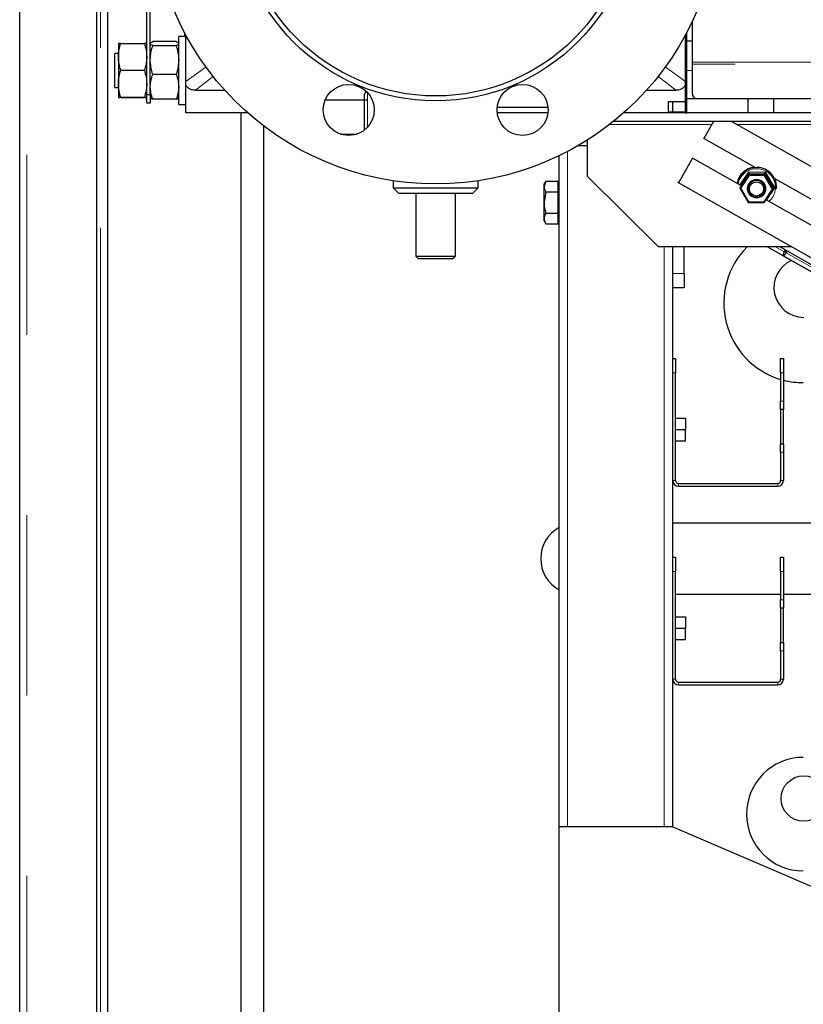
# Model space of a CAD drawing. Header units: millimetres. Extents: x 27 to 265, y 60 to 148.
# Tile 25 of 78: x 104.5 to 110.02, y 65.02 to 71.96. Entities that reach past the tile are written whole.
import ezdxf

# ---------------------------------------------------------------- set-up
doc = ezdxf.new("R2010")
doc.units = ezdxf.units.MM
doc.linetypes.add('PHANTOM', pattern=[12.7, 6.35, -1.27, 1.27, -1.27, 1.27, -1.27])

msp = doc.modelspace()

# ---------------------------------------------------------------- linework, layer by layer
at = {"color": 7, "linetype": 'Continuous', "lineweight": 25}
for p, q in [((104.5003, 64.1407), (104.5003, 91.3407)), ((105.0403, 90.8366), (105.0403, 64.1407)), ((105.1203, 64.509), (105.1203, 90.7566)), ((105.3953, 71.4307), (105.3953, 74.1707)), ((105.4203, 71.4307), (105.4203, 74.1707)), ((109.2363, 71.9414), (109.2363, 71.6599)), ((105.6033, 71.8034), (105.4372, 71.8034)), ((105.6703, 71.8407), (105.6203, 71.8407)), ((105.6203, 71.3607), (105.6203, 71.8407)), ((105.6634, 71.8407), (105.6634, 71.8636)), ((105.6703, 71.5223), (105.6703, 71.8508)), ((109.1903, 71.3007), (109.1903, 71.8508)), ((109.2003, 71.3007), (109.2003, 71.8695)), ((109.2363, 71.8069), (109.2003, 71.8069)), ((105.1953, 71.7907), (105.1953, 71.7907)), ((105.1953, 71.7907), (105.1953, 71.6964)), ((105.2122, 71.7912), (105.3783, 71.7912)), ((105.3953, 71.7907), (105.3953, 71.7907)), ((105.6033, 71.7748), (105.4372, 71.7748)), ((105.1953, 71.7207), (105.1703, 71.7207)), ((105.1703, 71.5606), (105.1703, 71.7207)), ((105.1953, 71.6964), (105.1953, 71.5064)), ((105.2122, 71.6016), (105.3783, 71.6016)), ((109.2363, 71.6599), (109.2363, 71.6458)), ((109.2363, 71.6458), (109.2363, 71.4407)), ((105.1703, 71.4807), (105.1703, 71.5606)), ((105.6033, 71.5722), (105.4372, 71.5722)), ((105.1703, 71.4807), (105.1953, 71.4807)), ((105.1953, 71.5064), (105.1953, 71.4107)), ((105.6703, 71.4974), (105.6703, 71.5223)), ((105.6703, 71.3007), (105.6703, 71.4974)), ((105.7386, 71.4607), (105.9455, 71.4607)), ((108.915, 71.4607), (109.122, 71.4607)), ((105.1953, 71.4107), (105.1953, 71.4107)), ((105.2122, 71.4112), (105.3783, 71.4112)), ((105.2122, 71.4103), (105.3783, 71.4103)), ((105.3953, 71.4307), (105.4203, 71.4307)), ((105.3953, 71.3707), (105.3953, 71.4307)), ((105.3953, 71.4107), (105.3953, 71.4107)), ((105.4203, 71.4307), (105.4203, 71.3707)), ((105.6033, 71.398), (105.4372, 71.398)), ((106.6522, 71.3927), (106.9303, 71.3927)), ((106.9303, 71.3927), (106.9303, 71.4327)), ((106.9303, 71.1818), (106.9303, 71.3927)), ((109.6303, 71.4007), (109.2003, 71.4007)), ((109.2003, 71.3007), (109.2003, 71.4007)), ((109.8103, 71.4007), (109.6303, 71.4007)), ((109.6303, 71.4007), (109.6303, 71.3007)), ((109.8103, 71.4007), (109.8103, 71.3007)), ((111.5303, 71.4007), (109.8103, 71.4007)), ((105.4203, 71.3707), (105.3953, 71.3707)), ((105.6203, 71.3607), (105.6703, 71.3607)), ((107.8635, 71.3407), (108.2216, 71.3407)), ((109.0703, 71.3807), (109.1903, 71.3807)), ((109.0703, 71.3007), (109.0703, 71.3807)), ((109.1003, 71.307), (109.1003, 71.3807)), ((106.1074, 71.3007), (105.6703, 71.3007)), ((106.0603, 64.5307), (106.0603, 71.3007)), ((108.2212, 71.3007), (107.8639, 71.3007)), ((109.1903, 71.3007), (108.7531, 71.3007)), ((109.1903, 71.3069), (109.0703, 71.307)), ((109.1903, 71.3007), (109.2003, 71.3007)), ((109.6303, 71.3007), (109.2003, 71.3007)), ((109.8103, 71.3007), (109.6303, 71.3007)), ((111.5303, 71.3007), (109.8103, 71.3007)), ((106.2173, 71.2105), (106.2173, 64.5307)), ((106.2203, 64.5307), (106.2203, 71.2083)), ((113.4131, 71.2407), (108.6818, 71.2407)), ((109.3867, 71.2407), (109.3193, 71.122)), ((110.9513, 70.426), (109.5154, 71.2407)), ((106.7582, 71.1527), (106.8777, 71.1527)), ((108.5003, 70.8526), (108.5003, 71.111)), ((109.3193, 71.122), (109.3164, 71.1236)), ((109.682, 70.9162), (109.3193, 71.122)), ((108.4338, 71.0707), (108.5003, 71.0707)), ((108.3003, 66.2707), (108.3003, 70.9998)), ((109.2404, 70.9828), (109.1417, 70.8089)), ((109.2367, 70.9849), (109.2404, 70.9828)), ((109.581, 70.7896), (109.2404, 70.9828)), ((108.5003, 70.8526), (109.0003, 70.3568)), ((109.6375, 70.8752), (109.6369, 70.8676)), ((109.7488, 70.8757), (109.7482, 70.8681)), ((110.7678, 70.3001), (109.8167, 70.8398)), ((107.1303, 70.8233), (107.1303, 70.7727)), ((107.1303, 70.7727), (107.1703, 70.7327)), ((107.1303, 70.7727), (107.4303, 70.7727)), ((107.4303, 70.7727), (107.7303, 70.7727)), ((107.6903, 70.7327), (107.7303, 70.7727)), ((107.7303, 70.7727), (107.7303, 70.8233)), ((108.2059, 70.8208), (108.1943, 70.8007)), ((108.2059, 70.8208), (108.1943, 70.7833)), ((108.1943, 70.7833), (108.1943, 70.8007)), ((108.1943, 70.6707), (108.1943, 70.7833)), ((108.2059, 70.8208), (108.2943, 70.8208)), ((108.2943, 70.7833), (108.2943, 70.8208)), ((108.3003, 70.8007), (108.2943, 70.8007)), ((108.2943, 70.7458), (108.2943, 70.7833)), ((109.1417, 70.8089), (109.137, 70.8115)), ((110.7463, 69.8984), (109.1417, 70.8089)), ((109.5739, 70.7788), (109.5734, 70.7717)), ((109.5734, 70.7717), (109.6338, 70.6689)), ((109.6312, 70.7734), (109.6311, 70.7715)), ((109.7451, 70.6694), (109.8087, 70.7653)), ((109.7507, 70.7618), (109.7508, 70.7637)), ((109.8093, 70.7729), (109.8087, 70.7653)), ((109.8313, 70.7666), (109.8316, 70.7703)), ((107.4303, 70.7327), (107.1703, 70.7327)), ((107.2903, 70.7327), (107.2903, 70.2927)), ((107.6903, 70.7327), (107.4303, 70.7327)), ((107.5703, 70.2927), (107.5703, 70.7327)), ((108.2059, 70.7458), (108.1943, 70.6707)), ((108.2059, 70.7458), (108.2943, 70.7458)), ((108.2943, 70.6707), (108.2943, 70.7458)), ((108.1943, 70.5581), (108.1943, 70.6707)), ((108.2943, 70.5956), (108.2943, 70.6707)), ((109.6338, 70.6689), (109.7451, 70.6694)), ((110.7463, 70.1284), (109.7581, 70.689)), ((108.1943, 70.5407), (108.1943, 70.5581)), ((108.2059, 70.5956), (108.2943, 70.5956)), ((108.2943, 70.5581), (108.2943, 70.5956)), ((108.2943, 70.5206), (108.2943, 70.5581)), ((108.1943, 70.5407), (108.2059, 70.5206)), ((108.2059, 70.5206), (108.2943, 70.5206)), ((108.2943, 70.5407), (108.3003, 70.5407)), ((110.7463, 69.8984), (109.6636, 70.5127)), ((109.9383, 70.3568), (109.0003, 70.3568)), ((109.1003, 69.5707), (109.1003, 70.3568)), ((109.1803, 70.1707), (109.1803, 70.3568)), ((109.7682, 70.3568), (111.8888, 69.1536)), ((109.8572, 70.3568), (111.025, 69.6942)), ((107.2903, 70.2927), (107.3103, 70.2727)), ((107.2903, 70.2927), (107.4303, 70.2927)), ((107.4303, 70.2927), (107.5703, 70.2927)), ((107.5503, 70.2727), (107.5703, 70.2927)), ((109.8795, 70.295), (112.2442, 68.9532)), ((109.886, 70.3229), (109.8922, 70.337)), ((109.8972, 70.3338), (109.8974, 70.3341)), ((109.9001, 70.3149), (109.909, 70.3275)), ((109.9037, 70.3301), (109.9038, 70.3304)), ((107.4303, 70.2727), (107.3103, 70.2727)), ((107.5503, 70.2727), (107.4303, 70.2727)), ((109.1803, 70.1707), (109.1803, 70.0707)), ((109.1003, 70.0707), (109.1803, 70.0707)), ((109.1003, 69.5707), (109.1203, 69.5707)), ((109.1003, 69.4707), (109.1003, 69.5707)), ((109.1203, 69.5707), (109.1203, 69.4707)), ((109.8603, 69.5707), (109.8803, 69.5707)), ((109.8603, 69.4707), (109.8603, 69.5707)), ((109.8803, 69.5707), (109.8803, 69.4707)), ((109.1003, 68.7107), (109.1003, 69.4707)), ((109.1203, 68.7107), (109.1203, 69.4707)), ((109.8603, 69.4707), (109.8603, 69.2707)), ((109.8803, 69.4707), (109.8803, 69.2707)), ((109.8603, 69.2107), (109.8603, 69.2707)), ((109.8803, 69.2707), (109.8803, 69.2107)), ((109.8803, 69.2107), (109.8603, 69.2107)), ((109.8603, 69.2107), (109.8603, 68.9707)), ((109.8803, 68.9707), (109.8803, 69.2107)), ((109.1203, 69.1507), (109.1903, 69.1507)), ((109.1903, 69.1507), (109.1903, 69.0707)), ((109.1203, 69.0707), (109.1903, 69.0707)), ((109.1903, 68.9907), (109.1903, 69.0707)), ((109.1203, 68.9907), (109.1903, 68.9907)), ((109.8603, 68.9707), (109.8803, 68.9707)), ((109.8603, 68.9107), (109.8603, 68.9707)), ((109.8803, 68.9707), (109.8803, 68.9107)), ((109.8603, 68.9107), (109.8603, 68.7107)), ((109.8803, 68.9107), (109.8803, 68.7107)), ((109.1003, 68.1707), (109.1003, 68.7107)), ((109.1403, 68.6907), (109.8403, 68.6907)), ((109.1403, 68.6707), (109.8403, 68.6707)), ((112.321, 68.4107), (109.1003, 68.4107)), ((109.1003, 68.1707), (109.1203, 68.1707)), ((109.1003, 68.0707), (109.1003, 68.1707)), ((109.1203, 68.1707), (109.1203, 68.0707)), ((109.8603, 68.0707), (109.8603, 68.1707)), ((109.8603, 68.1707), (109.8803, 68.1707)), ((109.8803, 68.1707), (109.8803, 68.0707)), ((109.1003, 67.3107), (109.1003, 68.0707)), ((109.1203, 67.3107), (109.1203, 68.0707)), ((109.8603, 68.0707), (109.8603, 67.8707)), ((109.8803, 68.0707), (109.8803, 67.8707)), ((109.1203, 67.9107), (109.8603, 67.9107)), ((109.8603, 67.8107), (109.8603, 67.8707)), ((109.8803, 67.9107), (113.2039, 67.9107)), ((109.8803, 67.8707), (109.8803, 67.8107)), ((109.8803, 67.8107), (109.8603, 67.8107)), ((109.8603, 67.8107), (109.8603, 67.5707)), ((109.8803, 67.5707), (109.8803, 67.8107)), ((109.1203, 67.7507), (109.1903, 67.7507)), ((109.1903, 67.7507), (109.1903, 67.6707)), ((109.1203, 67.6707), (109.1903, 67.6707)), ((109.1903, 67.5907), (109.1903, 67.6707)), ((109.1203, 67.5907), (109.1903, 67.5907)), ((109.8603, 67.5707), (109.8803, 67.5707)), ((109.8603, 67.5107), (109.8603, 67.5707)), ((109.8803, 67.5707), (109.8803, 67.5107)), ((109.8603, 67.5107), (109.8603, 67.3107)), ((109.8803, 67.5107), (109.8803, 67.3107)), ((109.1003, 66.2707), (109.1003, 67.3107)), ((109.1403, 67.2907), (109.8403, 67.2907)), ((109.1403, 67.2707), (109.8403, 67.2707)), ((109.1003, 66.2707), (108.3003, 66.2707)), ((108.3003, 64.1707), (108.3003, 66.2707)), ((109.1003, 66.2707), (111.9003, 65.0707))]:
    msp.add_line(p, q, dxfattribs=at)
at = {"color": 8, "linetype": 'PHANTOM', "lineweight": 18}
for p, q in [((104.5503, 91.3266), (104.5503, 64.1407)), ((105.0703, 64.1407), (105.0703, 90.7566)), ((105.6703, 71.5223), (105.8127, 71.6253)), ((109.0469, 71.6259), (109.1903, 71.5223)), ((109.2363, 71.6007), (109.2003, 71.6007)), ((109.2363, 71.6599), (117.1603, 71.6599)), ((117.1603, 71.6458), (109.2363, 71.6458)), ((105.8657, 71.5602), (105.7386, 71.4607)), ((109.122, 71.4607), (108.9947, 71.5604)), ((106.9503, 71.4446), (106.9503, 71.3927)), ((106.9503, 71.3927), (106.9503, 71.2004)), ((108.6542, 71.219), (109.3712, 71.219)), ((109.5537, 71.219), (113.4006, 71.219)), ((108.3603, 66.2707), (108.3603, 71.0301)), ((109.5734, 70.7717), (109.6369, 70.8676)), ((109.5735, 70.7938), (109.6333, 70.884)), ((109.6401, 70.861), (109.5804, 70.7708)), ((109.6375, 70.8752), (109.5808, 70.7896)), ((109.6333, 70.884), (109.7535, 70.8846)), ((109.6369, 70.8676), (109.7482, 70.8681)), ((109.7488, 70.8757), (109.6375, 70.8752)), ((109.7447, 70.8614), (109.6401, 70.861)), ((109.8016, 70.7648), (109.7447, 70.8614)), ((109.7482, 70.8681), (109.8087, 70.7653)), ((109.8093, 70.7729), (109.7488, 70.8757)), ((109.7535, 70.8846), (109.8188, 70.7735)), ((109.5804, 70.7708), (109.6372, 70.6742)), ((109.7418, 70.6747), (109.8016, 70.7648)), ((109.8188, 70.7735), (109.7615, 70.6871)), ((109.6372, 70.6742), (109.7418, 70.6747)), ((109.0403, 66.2707), (109.0403, 70.3568)), ((109.8239, 70.3568), (109.8855, 70.3219)), ((109.8972, 70.3338), (109.886, 70.3229)), ((109.9037, 70.3301), (109.8972, 70.3338)), ((109.9037, 70.3301), (109.9001, 70.3149)), ((109.9001, 70.3149), (112.2381, 68.9883)), ((109.1003, 70.1707), (109.1803, 70.1707)), ((109.1203, 69.4707), (109.1003, 69.4707)), ((109.8803, 69.4707), (109.8603, 69.4707)), ((109.8603, 69.2707), (109.8803, 69.2707)), ((109.8803, 68.9107), (109.8603, 68.9107)), ((109.1203, 68.7107), (109.1003, 68.7107)), ((109.1403, 68.6707), (109.1403, 68.6907)), ((109.8403, 68.6707), (109.8403, 68.6907)), ((109.8603, 68.7107), (109.8803, 68.7107)), ((109.1203, 68.0707), (109.1003, 68.0707)), ((109.8803, 68.0707), (109.8603, 68.0707)), ((109.8603, 67.8707), (109.8803, 67.8707)), ((109.8803, 67.5107), (109.8603, 67.5107)), ((109.1203, 67.3107), (109.1003, 67.3107)), ((109.8603, 67.3107), (109.8803, 67.3107)), ((109.1403, 67.2707), (109.1403, 67.2907)), ((109.8403, 67.2707), (109.8403, 67.2907))]:
    msp.add_line(p, q, dxfattribs=at)
at = {"color": 7, "linetype": 'Continuous', "lineweight": 25, "flags": 128}
for points in [[(109.7508, 70.7637), (109.75, 70.7791), (109.7428, 70.7985)], [(109.886, 70.3229), (109.8817, 70.3123), (109.879, 70.3037), (109.8783, 70.2978), (109.8795, 70.295), (109.8825, 70.2954), (109.8872, 70.2991), (109.8932, 70.3057), (109.9001, 70.3149)], [(109.8972, 70.3338), (109.8953, 70.3289), (109.8941, 70.325), (109.8937, 70.3224), (109.8943, 70.3211), (109.8957, 70.3213), (109.8978, 70.3229), (109.9005, 70.326), (109.9037, 70.3301)]]:
    msp.add_lwpolyline(points, dxfattribs=at)
at = {"color": 7, "linetype": 'Continuous', "lineweight": 25}
for centre, radius in [((107.4303, 72.8007), 2), ((107.4303, 72.8007), 1.4146), ((107.4303, 72.8007), 1.38), ((106.818, 71.3225), 0.18), ((108.0426, 71.3225), 0.18), ((109.6905, 70.7666), 0.0597), ((109.6905, 70.7653), 0.0498), ((110.0233, 66.4707), 0.16)]:
    msp.add_circle(centre, radius, dxfattribs=at)
at = {"color": 8, "linetype": 'PHANTOM', "lineweight": 18}
msp.add_circle((109.6912, 70.7675), 0.0658, dxfattribs=at)
at = {"color": 7, "linetype": 'Continuous', "lineweight": 25}
for centre, radius, start, end in [((106.9503, 71.4327), 0.02, 109.82097, 180), ((109.2763, 71.4407), 0.04, 180, 270), ((109.6914, 70.7812), 0.1394, 96.4512, 170.22993), ((109.6918, 70.7769), 0.1402, 30.47249, 168.56994), ((109.6934, 70.7778), 0.1384, 355.37264, 30.48863), ((109.6937, 70.7814), 0.1384, 355.36914, 24.07619), ((109.691, 70.7682), 0.06, 30.40169, 175.02226), ((110.0203, 69.9607), 0.56, 134.9777, 253.39845), ((110.0233, 70.0707), 0.21, 114.20075, 270), ((110.0203, 69.9607), 0.56, 255.52249, 270), ((109.1403, 68.7107), 0.04, 180, 270), ((109.1403, 68.7107), 0.02, 180, 270), ((109.8403, 68.7107), 0.04, 270, 0), ((109.8403, 68.7107), 0.02, 270, 0), ((108.4203, 68.1607), 0.25, 118.6854, 241.3146), ((109.1403, 67.3107), 0.04, 180, 270), ((109.1403, 67.3107), 0.02, 180, 270), ((109.8403, 67.3107), 0.04, 270, 0), ((109.8403, 67.3107), 0.02, 270, 0), ((110.0203, 66.3607), 0.4, 90, 270)]:
    msp.add_arc(centre, radius, start, end, dxfattribs=at)
at = {"color": 8, "linetype": 'PHANTOM', "lineweight": 18}
for centre, radius, start, end in [((109.6917, 70.7761), 0.1321, 30.42355, 169.40404), ((109.6932, 70.7769), 0.1305, 310.57983, 30.47516)]:
    msp.add_arc(centre, radius, start, end, dxfattribs=at)
at = {"color": 7, "linetype": 'Continuous', "lineweight": 25}
for centre, major_axis, ratio, start_param, end_param in [((109.6332, 70.8831), (-0.00431, 0.00798), 0.055526, 3.226892, 4.797689), ((109.6402, 70.8617), (-0.00323, 0.00598), 0.055526, 0.0853, 1.656096), ((109.7448, 70.8621), (0.00342, 0.00601), 0.042365, 4.621792, 6.192589), ((109.7534, 70.8836), (0.00456, 0.00802), 0.042365, 1.4802, 3.050996), ((109.5804, 70.7715), (0.00706, -0.00019), 0.097661, 3.136296, 4.707092), ((109.8016, 70.7655), (0.00706, -0.00019), 0.097661, 4.707092, 6.277888), ((109.8187, 70.7726), (0.00941, -0.00025), 0.097661, 1.565499, 3.136296), ((109.6373, 70.6749), (0.00342, 0.00601), 0.042365, 3.050996, 4.621792), ((109.7419, 70.6753), (-0.00323, 0.00598), 0.055526, 1.656096, 3.226892)]:
    msp.add_ellipse(centre, major_axis=major_axis, ratio=ratio, start_param=start_param, end_param=end_param, dxfattribs=at)
for points, knots in [([(105.4203, 71.7891), (105.4203, 71.7894), (105.4204, 71.792), (105.4241, 71.7968), (105.4328, 71.8012), (105.4372, 71.8034)], [0, 0, 0, 0, 0.0700901, 0.5307755, 1, 1, 1, 1]), ([(105.6033, 71.8034), (105.608, 71.801), (105.6176, 71.7964), (105.6194, 71.7915), (105.6203, 71.7891)], [0, 0, 0, 0, 0.495468, 1, 1, 1, 1]), ([(105.1953, 71.6964), (105.1953, 71.6986), (105.1954, 71.7156), (105.1991, 71.7477), (105.2078, 71.7766), (105.2122, 71.7912)], [0, 0, 0, 0, 0.0700986, 0.5307974, 1, 1, 1, 1]), ([(105.2122, 71.7912), (105.21, 71.7911), (105.2, 71.791), (105.1973, 71.7908), (105.1953, 71.7907)], [0, 0, 0, 0, 0.224392, 1, 1, 1, 1]), ([(105.3783, 71.7912), (105.383, 71.7758), (105.3926, 71.7447), (105.3944, 71.7126), (105.3953, 71.6964)], [0, 0, 0, 0, 0.495453, 1, 1, 1, 1]), ([(105.3953, 71.7907), (105.3932, 71.7908), (105.3905, 71.791), (105.3805, 71.7911), (105.3783, 71.7912)], [0, 0, 0, 0, 0.775608, 1, 1, 1, 1]), ([(105.4372, 71.7748), (105.4325, 71.7771), (105.4229, 71.7818), (105.4212, 71.7866), (105.4203, 71.7891)], [0, 0, 0, 0, 0.4954468, 1, 1, 1, 1]), ([(105.4203, 71.6735), (105.4205, 71.6818), (105.4213, 71.7161), (105.4304, 71.7495), (105.4372, 71.7748)], [0, 0, 0, 0, 0.242388, 1, 1, 1, 1]), ([(105.6203, 71.7891), (105.6202, 71.7887), (105.6201, 71.7862), (105.6164, 71.7814), (105.6077, 71.777), (105.6033, 71.7748)], [0, 0, 0, 0, 0.07013, 0.530795, 1, 1, 1, 1]), ([(105.6033, 71.7748), (105.6102, 71.7495), (105.6192, 71.7161), (105.6201, 71.6818), (105.6203, 71.6735)], [0, 0, 0, 0, 0.757612, 1, 1, 1, 1]), ([(105.2122, 71.6016), (105.2075, 71.617), (105.1979, 71.6481), (105.1962, 71.6802), (105.1953, 71.6964)], [0, 0, 0, 0, 0.495451, 1, 1, 1, 1]), ([(105.3953, 71.6964), (105.3952, 71.6941), (105.3951, 71.6771), (105.3914, 71.645), (105.3827, 71.6162), (105.3783, 71.6016)], [0, 0, 0, 0, 0.070094, 0.530779, 1, 1, 1, 1]), ([(105.4372, 71.5722), (105.435, 71.5796), (105.425, 71.6126), (105.4223, 71.6469), (105.4203, 71.6735)], [0, 0, 0, 0, 0.224394, 1, 1, 1, 1]), ([(105.6203, 71.6735), (105.6182, 71.6469), (105.6155, 71.6126), (105.6055, 71.5796), (105.6033, 71.5722)], [0, 0, 0, 0, 0.775606, 1, 1, 1, 1]), ([(105.1953, 71.5064), (105.1953, 71.5086), (105.1954, 71.5257), (105.1991, 71.558), (105.2078, 71.587), (105.2122, 71.6016)], [0, 0, 0, 0, 0.0700874, 0.5307857, 1, 1, 1, 1]), ([(105.3783, 71.6016), (105.383, 71.5861), (105.3926, 71.5549), (105.3944, 71.5227), (105.3953, 71.5064)], [0, 0, 0, 0, 0.495467, 1, 1, 1, 1]), ([(105.4203, 71.4851), (105.4203, 71.4872), (105.4204, 71.5028), (105.4241, 71.5323), (105.4328, 71.5588), (105.4372, 71.5722)], [0, 0, 0, 0, 0.07008, 0.530771, 1, 1, 1, 1]), ([(105.6033, 71.5722), (105.608, 71.558), (105.6176, 71.5295), (105.6194, 71.5), (105.6203, 71.4851)], [0, 0, 0, 0, 0.495472, 1, 1, 1, 1]), ([(105.2122, 71.4112), (105.2075, 71.4266), (105.1979, 71.4578), (105.1962, 71.4901), (105.1953, 71.5064)], [0, 0, 0, 0, 0.495467, 1, 1, 1, 1]), ([(105.3953, 71.5064), (105.3952, 71.5041), (105.3951, 71.487), (105.3914, 71.4548), (105.3827, 71.4258), (105.3783, 71.4112)], [0, 0, 0, 0, 0.070087, 0.530786, 1, 1, 1, 1]), ([(105.4372, 71.398), (105.4325, 71.4122), (105.4229, 71.4407), (105.4212, 71.4702), (105.4203, 71.4851)], [0, 0, 0, 0, 0.4954574, 1, 1, 1, 1]), ([(105.6203, 71.4851), (105.6202, 71.483), (105.6201, 71.4674), (105.6164, 71.4379), (105.6077, 71.4114), (105.6033, 71.398)], [0, 0, 0, 0, 0.0701084, 0.5307851, 1, 1, 1, 1]), ([(105.7386, 71.4607), (105.7292, 71.4615), (105.7105, 71.463), (105.6857, 71.4766), (105.6752, 71.4908), (105.6703, 71.4974)], [0, 0, 0, 0, 0.344914, 0.692149, 1, 1, 1, 1]), ([(109.1903, 71.4974), (109.1854, 71.4909), (109.1757, 71.4777), (109.1538, 71.4651), (109.1352, 71.461), (109.1245, 71.4608), (109.122, 71.4607)], [0, 0, 0, 0, 0.302926, 0.606132, 0.906092, 1, 1, 1, 1]), ([(105.1953, 71.4107), (105.1973, 71.4108), (105.2, 71.411), (105.21, 71.4111), (105.2122, 71.4112)], [0, 0, 0, 0, 0.775608, 1, 1, 1, 1]), ([(105.2122, 71.4103), (105.2054, 71.4104), (105.1963, 71.4105), (105.1955, 71.4107), (105.1953, 71.4107)], [0, 0, 0, 0, 0.757613, 1, 1, 1, 1]), ([(105.3783, 71.4112), (105.3805, 71.4111), (105.3905, 71.411), (105.3932, 71.4108), (105.3953, 71.4107)], [0, 0, 0, 0, 0.224392, 1, 1, 1, 1]), ([(105.3953, 71.4107), (105.3951, 71.4107), (105.3942, 71.4105), (105.3852, 71.4104), (105.3783, 71.4103)], [0, 0, 0, 0, 0.242387, 1, 1, 1, 1]), ([(105.4203, 71.4123), (105.4203, 71.412), (105.4204, 71.4094), (105.4241, 71.4046), (105.4328, 71.4002), (105.4372, 71.398)], [0, 0, 0, 0, 0.0700901, 0.5307755, 1, 1, 1, 1]), ([(105.6033, 71.398), (105.608, 71.4004), (105.6176, 71.405), (105.6194, 71.4099), (105.6203, 71.4123)], [0, 0, 0, 0, 0.495468, 1, 1, 1, 1]), ([(106.9303, 71.3927), (106.9306, 71.3927), (106.9312, 71.3927), (106.9358, 71.3927), (106.9416, 71.3927), (106.9464, 71.3927), (106.9492, 71.3927), (106.9503, 71.3927)], [0, 0, 0, 0, 0.282347, 0.577049, 0.76072, 0.913601, 1, 1, 1, 1]), ([(108.1943, 70.7833), (108.1943, 70.7824), (108.1944, 70.7697), (108.2004, 70.7573), (108.2059, 70.7458)], [0, 0, 0, 0, 0.070221, 1, 1, 1, 1]), ([(108.1943, 70.6707), (108.1943, 70.6689), (108.1944, 70.6436), (108.2004, 70.6187), (108.2059, 70.5956)], [0, 0, 0, 0, 0.070208, 1, 1, 1, 1]), ([(108.2059, 70.5956), (108.2011, 70.586), (108.1949, 70.5737), (108.1944, 70.561), (108.1943, 70.5581)], [0, 0, 0, 0, 0.775841, 1, 1, 1, 1]), ([(108.1943, 70.5581), (108.1958, 70.548), (108.1976, 70.5353), (108.2045, 70.523), (108.2059, 70.5206)], [0, 0, 0, 0, 0.798794, 1, 1, 1, 1])]:
    msp.add_open_spline(points, degree=3, knots=knots, dxfattribs=at)

doc.saveas('drawing.dxf')
